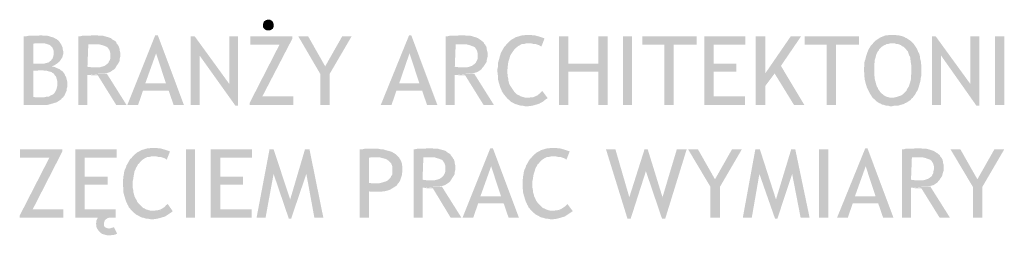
# Model space of a CAD drawing. Header units: millimetres. Extents: x -14047 to 49934, y -21523 to 14989.
# Tile 10 of 256: x 891 to 1085, y 2761 to 2804. Entities that reach past the tile are written whole.
import ezdxf

# ---------------------------------------------------------------- set-up
doc = ezdxf.new("R2010")
doc.units = ezdxf.units.MM
doc.layers.add('H', color=7, linetype='Continuous')

msp = doc.modelspace()

# ---------------------------------------------------------------- hatches: boundary and pattern name
at = {"layer": 'H', "linetype": 'Continuous'}
for points in [[(939.857, 2801.679), (939.592, 2801.679), (939.242, 2801.854), (939.152, 2801.939), (938.887, 2802.204), (938.802, 2802.559), (938.802, 2802.734), (938.887, 2803.089), (938.977, 2803.354), (939.152, 2803.529), (939.417, 2803.704), (939.682, 2803.794), (939.857, 2803.794), (940.211, 2803.794), (940.476, 2803.619), (940.651, 2803.529), (940.826, 2803.264), (940.916, 2802.914), (940.916, 2802.734), (940.916, 2802.384), (940.826, 2802.119), (940.651, 2801.939), (940.386, 2801.764), (940.121, 2801.679)], [(891.798, 2787.041), (891.798, 2800.529), (892.238, 2800.529), (892.683, 2800.619), (893.473, 2800.619), (893.828, 2800.619), (894.093, 2800.619), (894.708, 2800.619), (894.973, 2800.709), (895.327, 2800.709), (895.767, 2800.619), (896.122, 2800.619), (896.472, 2800.619), (896.827, 2800.529), (897.092, 2800.444), (897.442, 2800.354), (897.707, 2800.264), (897.972, 2800.089), (898.237, 2799.999), (898.412, 2799.824), (898.677, 2799.649), (898.852, 2799.384), (895.327, 2799.119), (894.533, 2799.119), (893.918, 2799.119), (893.653, 2799.029), (893.653, 2795.15), (893.918, 2795.15), (894.268, 2795.15), (894.533, 2795.15), (895.063, 2795.15), (898.062, 2794.975), (897.797, 2794.8), (897.532, 2794.71), (897.267, 2794.62), (897.617, 2794.535), (897.972, 2794.445), (898.322, 2794.27), (898.587, 2794.18), (898.942, 2794.005), (899.117, 2793.83), (895.148, 2793.83), (893.653, 2793.74), (893.653, 2788.626), (894.003, 2788.536), (894.443, 2788.536), (894.708, 2788.536), (895.063, 2788.536), (899.297, 2788.361), (899.117, 2788.096), (898.852, 2787.921), (898.587, 2787.746), (898.322, 2787.566), (898.062, 2787.481), (897.707, 2787.391), (897.442, 2787.301), (896.827, 2787.126), (896.472, 2787.041), (895.767, 2787.041)], [(898.062, 2794.975), (895.063, 2795.15), (895.502, 2795.15), (895.857, 2795.15), (896.122, 2795.24), (896.472, 2795.33), (896.737, 2795.415), (896.912, 2795.59), (897.177, 2795.77), (897.267, 2795.945), (897.442, 2796.12), (897.532, 2796.385), (897.617, 2796.65), (897.707, 2797.005), (897.707, 2797.27), (897.707, 2797.535), (897.617, 2797.885), (897.532, 2798.06), (897.442, 2798.324), (897.267, 2798.504), (897.092, 2798.679), (896.827, 2798.854), (896.562, 2798.944), (896.297, 2799.029), (895.942, 2799.119), (895.592, 2799.119), (895.327, 2799.119), (898.852, 2799.384), (899.032, 2799.119), (899.207, 2798.854), (899.297, 2798.589), (899.472, 2798.24), (899.472, 2797.975), (899.557, 2797.62), (899.557, 2797.355), (899.557, 2797.005), (899.472, 2796.74), (899.382, 2796.385), (899.207, 2796.12), (899.032, 2795.855), (898.852, 2795.59), (898.587, 2795.33), (898.322, 2795.15)], [(902.557, 2787.041), (902.557, 2800.529), (902.911, 2800.529), (903.261, 2800.619), (903.791, 2800.619), (903.966, 2800.619), (904.411, 2800.619), (904.761, 2800.619), (905.116, 2800.709), (905.466, 2800.709), (906.261, 2800.709), (906.701, 2800.619), (907.406, 2800.619), (907.761, 2800.529), (908.026, 2800.444), (908.376, 2800.354), (908.906, 2800.179), (909.081, 2799.999), (909.346, 2799.824), (909.526, 2799.739), (909.791, 2799.559), (909.966, 2799.384), (910.051, 2799.119), (905.466, 2798.944), (905.201, 2798.944), (904.936, 2798.944), (904.496, 2798.944), (904.321, 2794.535), (905.026, 2794.445), (905.381, 2794.445), (905.646, 2794.445), (909.791, 2794.27), (909.526, 2794.005), (909.261, 2793.83), (908.996, 2793.65), (908.731, 2793.475), (908.466, 2793.39), (908.111, 2793.3), (904.321, 2792.945), (904.321, 2787.041)], [(909.791, 2794.27), (905.646, 2794.445), (906.086, 2794.445), (906.436, 2794.445), (906.791, 2794.445), (907.141, 2794.535), (907.406, 2794.62), (907.671, 2794.71), (907.936, 2794.885), (908.291, 2795.15), (908.466, 2795.33), (908.556, 2795.59), (908.731, 2795.855), (908.821, 2796.21), (908.821, 2796.565), (908.821, 2796.825), (908.821, 2797.18), (908.731, 2797.535), (908.641, 2797.795), (908.466, 2798.06), (908.291, 2798.324), (908.026, 2798.504), (907.761, 2798.589), (907.586, 2798.679), (907.321, 2798.764), (906.966, 2798.854), (906.616, 2798.944), (906.261, 2798.944), (905.906, 2798.944), (905.466, 2798.944), (910.051, 2799.119), (910.23, 2798.944), (910.405, 2798.679), (910.495, 2798.504), (910.58, 2798.24), (910.67, 2797.975), (910.67, 2797.71), (910.76, 2797.355), (910.76, 2797.09), (910.76, 2796.825), (910.76, 2796.475), (910.67, 2796.12), (910.67, 2795.855), (910.58, 2795.505), (910.405, 2795.24), (910.23, 2794.975), (910.051, 2794.71), (909.966, 2794.535)], [(912.17, 2787.041), (917.634, 2800.709), (918.164, 2800.709), (917.814, 2797.18), (915.695, 2791.27), (920.284, 2789.861), (915.255, 2789.861), (914.285, 2787.041)], [(921.254, 2787.041), (920.284, 2789.861), (915.695, 2791.27), (919.754, 2791.27), (917.814, 2797.18), (918.164, 2800.709), (923.279, 2787.041)], [(924.604, 2787.041), (924.604, 2800.529), (925.398, 2800.529), (926.368, 2796.74), (926.368, 2787.041)], [(933.422, 2786.861), (926.368, 2796.74), (925.398, 2800.529), (932.188, 2791.185)], [(933.422, 2786.861), (932.188, 2791.185), (932.188, 2800.529), (933.952, 2800.529), (933.952, 2786.861)], [(936.242, 2787.041), (936.242, 2787.481), (942.061, 2798.854), (936.332, 2798.854), (936.332, 2800.529), (944.621, 2800.529), (944.621, 2800.089), (938.712, 2788.716), (944.796, 2788.716), (944.796, 2787.041)], [(950.09, 2793.125), (945.766, 2800.529), (947.705, 2800.529), (951.06, 2794.62)], [(950.09, 2787.041), (950.09, 2793.125), (951.06, 2794.62), (954.41, 2800.529), (956.259, 2800.529), (951.94, 2793.125), (951.94, 2787.041)], [(961.994, 2787.041), (967.548, 2800.709), (967.988, 2800.709), (967.638, 2797.18), (965.608, 2791.27), (970.107, 2789.861), (965.078, 2789.861), (964.108, 2787.041)], [(971.077, 2787.041), (970.107, 2789.861), (965.608, 2791.27), (969.578, 2791.27), (967.638, 2797.18), (967.988, 2800.709), (973.102, 2787.041)], [(974.777, 2787.041), (974.777, 2800.529), (975.132, 2800.529), (975.487, 2800.619), (976.012, 2800.619), (976.192, 2800.619), (976.632, 2800.619), (976.982, 2800.619), (977.336, 2800.709), (977.686, 2800.709), (978.481, 2800.709), (978.921, 2800.619), (979.631, 2800.619), (979.981, 2800.529), (980.246, 2800.444), (980.601, 2800.354), (981.041, 2800.179), (981.306, 2799.999), (981.571, 2799.824), (981.746, 2799.739), (981.921, 2799.559), (982.186, 2799.384), (982.276, 2799.119), (977.686, 2798.944), (977.426, 2798.944), (977.161, 2798.944), (976.717, 2798.944), (976.542, 2794.535), (977.246, 2794.445), (977.601, 2794.445), (977.866, 2794.445), (981.921, 2794.27), (981.746, 2794.005), (981.481, 2793.83), (981.216, 2793.65), (980.951, 2793.475), (980.601, 2793.39), (980.336, 2793.3), (976.542, 2792.945), (976.542, 2787.041)], [(981.921, 2794.27), (977.866, 2794.445), (978.306, 2794.445), (978.661, 2794.445), (979.011, 2794.445), (979.366, 2794.535), (979.631, 2794.62), (979.891, 2794.71), (980.156, 2794.885), (980.511, 2795.15), (980.686, 2795.33), (980.776, 2795.59), (980.951, 2795.855), (981.041, 2796.21), (981.041, 2796.565), (981.041, 2796.825), (981.041, 2797.18), (980.951, 2797.535), (980.861, 2797.795), (980.686, 2798.06), (980.511, 2798.324), (980.246, 2798.504), (979.981, 2798.589), (979.716, 2798.679), (979.541, 2798.764), (979.186, 2798.854), (978.836, 2798.944), (978.481, 2798.944), (978.131, 2798.944), (977.686, 2798.944), (982.276, 2799.119), (982.451, 2798.944), (982.626, 2798.679), (982.716, 2798.504), (982.806, 2798.24), (982.806, 2797.975), (982.891, 2797.71), (982.981, 2797.355), (982.981, 2797.09), (982.981, 2796.825), (982.981, 2796.475), (982.891, 2796.12), (982.806, 2795.855), (982.806, 2795.505), (982.626, 2795.24), (982.451, 2794.975), (982.276, 2794.71), (982.186, 2794.535)], [(990.3, 2786.776), (989.945, 2786.861), (989.595, 2786.861), (988.975, 2787.041), (988.71, 2787.126), (988.36, 2787.216), (988.095, 2787.391), (987.565, 2787.656), (987.125, 2788.096), (986.86, 2788.271), (986.685, 2788.536), (986.505, 2788.716), (986.33, 2788.981), (986.155, 2789.156), (985.98, 2789.421), (985.8, 2789.686), (985.715, 2789.951), (985.535, 2790.301), (985.45, 2790.566), (985.27, 2791.185), (985.185, 2791.445), (985.095, 2791.8), (985.01, 2792.155), (985.01, 2792.505), (985.01, 2792.86), (984.92, 2793.565), (984.92, 2794.095), (985.01, 2794.445), (985.01, 2794.8), (985.01, 2795.15), (985.095, 2795.505), (985.27, 2796.12), (985.36, 2796.475), (985.535, 2797.005), (985.625, 2797.355), (985.8, 2797.62), (986.24, 2798.414), (986.505, 2798.679), (986.77, 2799.029), (987.035, 2799.294), (990.83, 2799.119), (990.475, 2799.119), (990.21, 2799.029), (989.86, 2799.029), (989.595, 2798.944), (989.33, 2798.764), (988.975, 2798.589), (988.8, 2798.414), (988.535, 2798.24), (988.27, 2797.975), (988.095, 2797.71), (988.005, 2797.62), (987.655, 2797.09), (987.475, 2796.825), (987.39, 2796.565), (987.3, 2796.21), (987.125, 2795.68), (987.035, 2795.33), (986.95, 2794.62), (986.95, 2794.27), (986.86, 2793.915), (986.86, 2793.3), (986.95, 2792.945), (986.95, 2792.595), (987.035, 2792.24), (987.035, 2791.89), (987.125, 2791.625), (987.21, 2791.27), (987.475, 2790.741), (987.655, 2790.476), (987.83, 2790.216), (988.005, 2789.951), (988.185, 2789.686), (988.445, 2789.421), (988.71, 2789.156), (988.975, 2788.981), (989.24, 2788.891), (989.505, 2788.716), (990.125, 2788.536), (990.385, 2788.451), (990.74, 2788.451), (994.794, 2788.361), (994.534, 2788.186), (994.269, 2788.011), (994.089, 2787.831), (993.824, 2787.656), (993.474, 2787.481), (993.209, 2787.301), (992.944, 2787.216), (992.679, 2787.126), (992.329, 2787.041), (992.064, 2786.951), (991.71, 2786.861), (991.005, 2786.776)], [(993.559, 2798.504), (993.384, 2798.589), (993.119, 2798.764), (992.854, 2798.854), (992.589, 2798.944), (992.329, 2799.029), (991.975, 2799.029), (991.62, 2799.119), (991.18, 2799.119), (990.83, 2799.119), (987.035, 2799.294), (987.21, 2799.474), (987.74, 2799.914), (988.27, 2800.179), (988.535, 2800.354), (988.89, 2800.444), (989.155, 2800.529), (989.415, 2800.619), (989.77, 2800.709), (990.125, 2800.709), (990.385, 2800.794), (991.18, 2800.794), (991.535, 2800.794), (991.885, 2800.709), (992.239, 2800.709), (992.589, 2800.619), (992.944, 2800.529), (993.209, 2800.444), (993.474, 2800.354), (993.739, 2800.264), (994.004, 2800.179), (994.179, 2800.089)], [(996.999, 2787.041), (996.999, 2800.529), (998.854, 2800.529), (998.854, 2795.15), (1004.763, 2793.565), (998.854, 2793.565), (998.854, 2787.041)], [(1004.763, 2787.041), (1004.763, 2793.565), (998.854, 2795.15), (1004.763, 2795.15), (1004.763, 2800.529), (1006.613, 2800.529), (1006.613, 2787.041)], [(1009.612, 2787.041), (1009.612, 2800.529), (1011.377, 2800.529), (1011.377, 2787.041)], [(1017.726, 2787.041), (1017.726, 2798.854), (1013.402, 2798.854), (1013.402, 2800.529), (1024.075, 2800.529), (1024.075, 2798.854), (1019.576, 2798.854), (1019.576, 2787.041)], [(1025.57, 2787.041), (1025.57, 2800.529), (1033.684, 2800.529), (1033.684, 2798.854), (1027.425, 2798.854), (1027.425, 2795.15), (1031.919, 2795.15), (1031.919, 2793.565), (1027.425, 2793.565), (1027.425, 2788.716), (1033.599, 2788.716), (1033.599, 2787.041)], [(1035.714, 2787.041), (1035.714, 2800.529), (1037.563, 2800.529), (1037.563, 2787.041)], [(1037.563, 2790.741), (1037.563, 2793.21), (1042.593, 2800.529), (1044.617, 2800.529), (1040.653, 2794.71), (1039.418, 2793.21)], [(1049.647, 2787.041), (1049.647, 2798.854), (1045.327, 2798.854), (1045.327, 2800.529), (1055.996, 2800.529), (1055.996, 2798.854), (1051.496, 2798.854), (1051.496, 2787.041)], [(1062.08, 2786.776), (1061.815, 2786.861), (1061.46, 2786.861), (1061.11, 2786.951), (1060.845, 2787.041), (1060.49, 2787.126), (1060.225, 2787.301), (1059.965, 2787.391), (1059.7, 2787.566), (1059.435, 2787.746), (1059.255, 2787.921), (1058.995, 2788.186), (1058.731, 2788.361), (1058.551, 2788.626), (1058.466, 2788.801), (1058.286, 2789.066), (1058.111, 2789.331), (1057.846, 2789.861), (1057.581, 2790.391), (1057.496, 2790.656), (1057.316, 2791.27), (1057.231, 2791.625), (1057.141, 2791.975), (1057.141, 2792.24), (1057.051, 2792.595), (1057.051, 2792.945), (1057.051, 2793.3), (1056.966, 2793.65), (1056.966, 2794.27), (1057.051, 2794.62), (1057.051, 2794.975), (1057.051, 2795.33), (1057.141, 2795.68), (1057.231, 2795.945), (1057.316, 2796.3), (1057.496, 2796.915), (1057.581, 2797.18), (1057.671, 2797.445), (1057.936, 2798.06), (1058.111, 2798.324), (1058.286, 2798.589), (1058.466, 2798.854), (1058.731, 2799.119), (1058.905, 2799.294), (1059.345, 2799.739), (1059.61, 2799.914), (1059.875, 2800.089), (1060.14, 2800.264), (1060.755, 2800.529), (1061.02, 2800.619), (1061.285, 2800.709), (1061.64, 2800.709), (1061.99, 2800.794), (1062.255, 2800.794), (1062.785, 2800.794), (1063.14, 2800.794), (1063.49, 2800.709), (1063.845, 2800.709), (1064.195, 2800.619), (1064.815, 2800.444), (1065.08, 2800.264), (1065.345, 2800.179), (1065.605, 2799.999), (1066.135, 2799.649), (1066.315, 2799.474), (1066.574, 2799.209), (1062.43, 2799.119), (1062.08, 2799.119), (1061.815, 2799.029), (1061.46, 2799.029), (1061.2, 2798.854), (1060.935, 2798.764), (1060.67, 2798.589), (1060.405, 2798.414), (1060.14, 2798.15), (1059.965, 2797.975), (1059.875, 2797.71), (1059.7, 2797.535), (1059.435, 2797.005), (1059.345, 2796.74), (1059.255, 2796.385), (1059.17, 2796.12), (1059.08, 2795.77), (1059.08, 2795.415), (1058.995, 2795.065), (1058.995, 2794.71), (1058.995, 2794.36), (1058.995, 2793.565), (1058.995, 2793.21), (1058.995, 2792.86), (1059.08, 2792.505), (1059.08, 2792.155), (1059.255, 2791.535), (1059.345, 2791.185), (1059.435, 2790.92), (1059.52, 2790.656), (1059.7, 2790.391), (1059.785, 2790.126), (1060.05, 2789.771), (1060.225, 2789.506), (1060.49, 2789.241), (1060.755, 2789.066), (1060.935, 2788.891), (1061.2, 2788.716), (1061.46, 2788.626), (1061.815, 2788.536), (1062.08, 2788.451), (1062.43, 2788.451), (1066.574, 2788.451), (1066.315, 2788.271), (1066.135, 2788.011), (1065.87, 2787.831), (1065.605, 2787.656), (1065.345, 2787.481), (1065.08, 2787.391), (1064.815, 2787.216), (1064.55, 2787.126), (1064.195, 2787.041), (1063.93, 2786.951), (1063.58, 2786.861), (1063.225, 2786.861), (1062.875, 2786.861), (1062.52, 2786.776)], [(1062.43, 2788.451), (1062.785, 2788.451), (1063.14, 2788.536), (1063.49, 2788.626), (1063.755, 2788.716), (1064.02, 2788.801), (1064.285, 2788.891), (1064.55, 2789.066), (1064.815, 2789.331), (1064.99, 2789.506), (1065.255, 2789.771), (1065.345, 2789.861), (1065.43, 2790.126), (1065.605, 2790.391), (1065.785, 2790.656), (1065.87, 2790.92), (1065.96, 2791.185), (1066.05, 2791.445), (1066.225, 2792.155), (1066.225, 2792.505), (1066.225, 2792.86), (1066.315, 2793.21), (1066.315, 2793.565), (1066.315, 2794.36), (1066.315, 2794.71), (1066.225, 2795.065), (1066.135, 2795.77), (1066.05, 2796.475), (1065.87, 2796.74), (1065.785, 2797.005), (1065.695, 2797.27), (1065.605, 2797.535), (1065.43, 2797.71), (1065.255, 2797.975), (1065.08, 2798.15), (1064.9, 2798.324), (1064.725, 2798.504), (1064.46, 2798.589), (1064.285, 2798.764), (1064.02, 2798.854), (1063.845, 2798.944), (1063.58, 2799.029), (1063.315, 2799.029), (1063.05, 2799.119), (1062.695, 2799.119), (1062.43, 2799.119), (1066.574, 2799.209), (1066.754, 2799.029), (1066.929, 2798.764), (1067.104, 2798.504), (1067.284, 2798.24), (1067.549, 2797.71), (1067.634, 2797.445), (1067.809, 2797.18), (1067.989, 2796.565), (1067.989, 2796.3), (1068.074, 2795.945), (1068.164, 2795.59), (1068.164, 2795.24), (1068.254, 2794.885), (1068.254, 2794.535), (1068.254, 2794.095), (1068.254, 2793.565), (1068.254, 2793.125), (1068.254, 2792.77), (1068.164, 2792.415), (1068.074, 2791.71), (1067.989, 2791.445), (1067.899, 2791.095), (1067.809, 2790.831), (1067.724, 2790.476), (1067.634, 2790.216), (1067.549, 2789.951), (1067.369, 2789.686), (1067.194, 2789.421), (1067.104, 2789.156), (1066.754, 2788.716), (1066.574, 2788.451)], [(1070.369, 2787.041), (1070.369, 2800.529), (1071.074, 2800.529), (1072.134, 2796.74), (1072.134, 2787.041)], [(1079.098, 2786.861), (1072.134, 2796.74), (1071.074, 2800.529), (1077.863, 2791.185)], [(1079.098, 2786.861), (1077.863, 2791.185), (1077.863, 2800.529), (1079.628, 2800.529), (1079.628, 2786.861)], [(1082.712, 2787.041), (1082.712, 2800.529), (1084.567, 2800.529), (1084.567, 2787.041)], [(899.297, 2788.361), (895.063, 2788.536), (895.502, 2788.536), (895.857, 2788.536), (896.207, 2788.626), (896.562, 2788.626), (896.827, 2788.716), (897.092, 2788.891), (897.352, 2788.981), (897.617, 2789.156), (897.797, 2789.331), (897.972, 2789.596), (898.147, 2789.861), (898.237, 2790.126), (898.322, 2790.476), (898.412, 2790.831), (898.412, 2791.185), (898.412, 2791.625), (898.322, 2791.975), (898.237, 2792.24), (898.147, 2792.595), (897.972, 2792.77), (897.797, 2793.035), (897.707, 2793.21), (897.442, 2793.3), (897.267, 2793.475), (897.002, 2793.565), (896.647, 2793.65), (896.382, 2793.74), (896.032, 2793.74), (895.592, 2793.83), (895.238, 2793.83), (899.117, 2793.83), (899.382, 2793.65), (899.557, 2793.475), (899.822, 2793.125), (899.912, 2792.86), (900.087, 2792.595), (900.177, 2792.33), (900.267, 2791.975), (900.352, 2791.625), (900.352, 2791.27), (900.352, 2790.566), (900.267, 2790.301), (900.267, 2789.951), (900.177, 2789.686), (900.002, 2789.331), (899.912, 2789.066), (899.737, 2788.801), (899.557, 2788.536)], [(909.966, 2787.041), (906.351, 2792.86), (906.086, 2792.86), (905.821, 2792.86), (905.466, 2792.86), (905.116, 2792.86), (904.761, 2792.945), (904.321, 2792.945), (908.111, 2793.21), (911.995, 2787.041)], [(982.186, 2787.041), (978.571, 2792.86), (978.306, 2792.86), (978.041, 2792.86), (977.686, 2792.86), (977.336, 2792.86), (976.982, 2792.945), (976.542, 2792.945), (980.336, 2793.21), (984.216, 2787.041)], [(1043.208, 2787.041), (1039.418, 2793.21), (1040.653, 2794.71), (1045.237, 2787.041)], [(994.794, 2788.361), (990.83, 2788.451), (991.18, 2788.451), (991.535, 2788.536), (991.885, 2788.536), (992.149, 2788.626), (992.769, 2788.891), (992.944, 2789.066), (993.209, 2789.241), (993.474, 2789.506), (993.649, 2789.686), (993.739, 2789.771)], [(891.003, 2764.819), (891.003, 2765.259), (896.827, 2776.632), (891.093, 2776.632), (891.093, 2778.307), (899.382, 2778.307), (899.382, 2777.867), (893.563, 2766.494), (899.557, 2766.494), (899.557, 2764.819)], [(906.351, 2762.524), (906.171, 2762.789), (906.086, 2763.054), (906.086, 2763.404), (905.996, 2763.669), (906.086, 2764.024), (906.086, 2764.289), (906.261, 2764.639), (906.351, 2764.819), (901.942, 2764.819), (901.942, 2778.307), (910.051, 2778.307), (910.051, 2776.632), (903.791, 2776.632), (903.791, 2772.928), (908.291, 2772.928), (908.291, 2771.343), (903.791, 2771.343), (903.791, 2766.494), (909.876, 2766.494), (909.876, 2764.819), (908.466, 2764.819), (908.201, 2764.729), (908.111, 2764.639), (907.761, 2764.374), (907.671, 2764.109), (907.586, 2763.844), (907.586, 2763.584), (907.586, 2763.319), (907.671, 2763.054), (907.936, 2762.874), (908.201, 2762.789), (908.556, 2762.699)], [(919.929, 2776.282), (919.754, 2776.367), (919.489, 2776.542), (919.224, 2776.632), (918.959, 2776.722), (918.604, 2776.807), (918.254, 2776.807), (917.899, 2776.897), (917.55, 2776.897), (917.11, 2776.897), (913.405, 2777.072), (913.58, 2777.252), (914.11, 2777.692), (914.64, 2777.957), (914.905, 2778.132), (915.255, 2778.222), (915.52, 2778.307), (915.785, 2778.397), (916.14, 2778.487), (916.49, 2778.487), (916.755, 2778.572), (917.55, 2778.572), (917.899, 2778.572), (918.254, 2778.487), (918.604, 2778.487), (918.959, 2778.397), (919.224, 2778.307), (919.574, 2778.222), (919.839, 2778.132), (920.104, 2778.042), (920.369, 2777.957), (920.544, 2777.867)], [(923.719, 2764.819), (923.719, 2778.307), (925.483, 2778.307), (925.483, 2764.819)], [(928.573, 2764.819), (928.573, 2778.307), (936.682, 2778.307), (936.682, 2776.632), (930.423, 2776.632), (930.423, 2772.928), (934.922, 2772.928), (934.922, 2771.343), (930.423, 2771.343), (930.423, 2766.494), (936.597, 2766.494), (936.597, 2764.819)], [(937.567, 2764.819), (940.121, 2778.307), (940.916, 2778.307), (940.916, 2773.458), (939.332, 2764.819)], [(943.916, 2764.639), (940.916, 2773.458), (940.916, 2778.307), (944.181, 2768.434)], [(943.916, 2764.639), (944.181, 2768.434), (947.091, 2778.307), (947.97, 2778.307), (947.356, 2773.458), (944.356, 2764.639)], [(948.94, 2764.819), (947.356, 2773.458), (947.97, 2778.307), (950.705, 2764.819)], [(957.849, 2764.819), (957.849, 2778.307), (958.379, 2778.307), (958.819, 2778.397), (959.169, 2778.397), (959.524, 2778.397), (959.874, 2778.397), (960.759, 2778.397), (961.199, 2778.397), (961.554, 2778.397), (961.994, 2778.307), (962.343, 2778.307), (962.698, 2778.222), (962.963, 2778.132), (963.313, 2778.042), (963.668, 2777.957), (963.933, 2777.867), (964.198, 2777.777), (964.463, 2777.602), (964.638, 2777.517), (964.903, 2777.337), (965.078, 2777.162), (965.433, 2776.807), (960.669, 2776.722), (960.404, 2776.722), (960.054, 2776.722), (959.699, 2776.632), (959.699, 2771.693), (960.229, 2771.608), (960.584, 2771.608), (960.844, 2771.608), (965.343, 2771.518), (965.168, 2771.253), (964.988, 2771.078), (964.728, 2770.903), (964.548, 2770.813), (964.283, 2770.638), (963.843, 2770.373), (963.578, 2770.283), (963.313, 2770.193), (962.963, 2770.108), (962.698, 2770.018), (959.699, 2770.018), (959.699, 2764.819)], [(968.428, 2764.819), (968.428, 2778.307), (968.693, 2778.307), (969.138, 2778.397), (969.578, 2778.397), (969.842, 2778.397), (970.282, 2778.397), (970.632, 2778.397), (970.987, 2778.487), (971.337, 2778.487), (972.132, 2778.487), (972.572, 2778.397), (973.282, 2778.397), (973.542, 2778.307), (973.897, 2778.222), (974.252, 2778.132), (974.777, 2777.957), (974.957, 2777.777), (975.222, 2777.602), (975.397, 2777.517), (975.662, 2777.337), (975.747, 2777.162), (975.927, 2776.897), (971.337, 2776.722), (971.077, 2776.722), (970.812, 2776.722), (970.367, 2776.722), (970.192, 2772.313), (970.897, 2772.223), (971.252, 2772.223), (971.517, 2772.223), (975.662, 2772.048), (975.397, 2771.783), (975.132, 2771.608), (974.867, 2771.428), (974.602, 2771.253), (974.337, 2771.168), (973.987, 2771.078), (970.192, 2770.723), (970.192, 2764.819)], [(978.041, 2764.819), (983.511, 2778.487), (984.036, 2778.487), (983.686, 2774.958), (981.571, 2769.048), (986.155, 2767.639), (981.126, 2767.639), (980.156, 2764.819)], [(987.125, 2764.819), (986.155, 2767.639), (981.571, 2769.048), (985.625, 2769.048), (983.686, 2774.958), (984.036, 2778.487), (989.155, 2764.819)], [(998.499, 2776.282), (998.324, 2776.367), (998.059, 2776.542), (997.794, 2776.632), (997.529, 2776.722), (997.179, 2776.807), (996.824, 2776.807), (996.474, 2776.897), (996.119, 2776.897), (995.764, 2776.897), (991.975, 2777.072), (992.149, 2777.252), (992.679, 2777.692), (993.209, 2777.957), (993.474, 2778.132), (993.824, 2778.222), (994.089, 2778.307), (994.354, 2778.397), (994.709, 2778.487), (995.059, 2778.487), (995.324, 2778.572), (996.029, 2778.572), (996.474, 2778.572), (996.824, 2778.487), (997.179, 2778.487), (997.529, 2778.397), (997.794, 2778.307), (998.149, 2778.222), (998.414, 2778.132), (998.679, 2778.042), (998.939, 2777.957), (999.119, 2777.867)], [(1010.492, 2764.639), (1006.258, 2778.307), (1008.112, 2778.307), (1010.847, 2768.873)], [(1010.492, 2764.639), (1010.847, 2768.873), (1013.842, 2778.307), (1014.461, 2778.307), (1014.107, 2773.988), (1011.112, 2764.639)], [(1017.281, 2764.639), (1014.107, 2773.988), (1014.461, 2778.307), (1017.371, 2768.873)], [(1017.281, 2764.639), (1017.371, 2768.873), (1020.191, 2778.307), (1022.13, 2778.307), (1017.901, 2764.639)], [(1026.805, 2770.903), (1022.395, 2778.307), (1024.335, 2778.307), (1027.69, 2772.398)], [(1026.805, 2764.819), (1026.805, 2770.903), (1027.69, 2772.398), (1031.039, 2778.307), (1032.979, 2778.307), (1028.66, 2770.903), (1028.66, 2764.819)], [(1033.154, 2764.819), (1035.624, 2778.307), (1036.509, 2778.307), (1036.419, 2773.458), (1034.919, 2764.819)], [(1039.503, 2764.639), (1036.419, 2773.458), (1036.509, 2778.307), (1039.683, 2768.434)], [(1039.503, 2764.639), (1039.683, 2768.434), (1042.678, 2778.307), (1043.473, 2778.307), (1042.858, 2773.458), (1039.948, 2764.639)], [(1044.532, 2764.819), (1042.858, 2773.458), (1043.473, 2778.307), (1046.297, 2764.819)], [(1048.147, 2764.819), (1048.147, 2778.307), (1049.997, 2778.307), (1049.997, 2764.819)], [(1051.676, 2764.819), (1057.231, 2778.487), (1057.671, 2778.487), (1057.316, 2774.958), (1055.201, 2769.048), (1059.785, 2767.639), (1054.761, 2767.639), (1053.791, 2764.819)], [(1060.755, 2764.819), (1059.785, 2767.639), (1055.201, 2769.048), (1059.255, 2769.048), (1057.316, 2774.958), (1057.671, 2778.487), (1062.785, 2764.819)], [(1064.46, 2764.819), (1064.46, 2778.307), (1064.815, 2778.307), (1065.165, 2778.397), (1065.695, 2778.397), (1065.87, 2778.397), (1066.315, 2778.397), (1066.664, 2778.397), (1067.019, 2778.487), (1067.369, 2778.487), (1068.164, 2778.487), (1068.604, 2778.397), (1069.309, 2778.397), (1069.664, 2778.307), (1069.929, 2778.222), (1070.194, 2778.132), (1070.724, 2777.957), (1070.984, 2777.777), (1071.249, 2777.602), (1071.429, 2777.517), (1071.604, 2777.337), (1071.869, 2777.162), (1071.954, 2776.897), (1067.369, 2776.722), (1067.104, 2776.722), (1066.839, 2776.722), (1066.399, 2776.722), (1066.225, 2772.313), (1066.929, 2772.223), (1067.284, 2772.223), (1067.549, 2772.223), (1071.604, 2772.048), (1071.429, 2771.783), (1071.164, 2771.608), (1070.899, 2771.428), (1070.634, 2771.253), (1070.279, 2771.168), (1070.014, 2771.078), (1066.225, 2770.723), (1066.225, 2764.819)], [(1078.393, 2770.903), (1073.983, 2778.307), (1075.923, 2778.307), (1079.273, 2772.398)], [(1078.393, 2764.819), (1078.393, 2770.903), (1079.273, 2772.398), (1082.627, 2778.307), (1084.567, 2778.307), (1080.248, 2770.903), (1080.248, 2764.819)], [(916.665, 2764.554), (916.315, 2764.639), (915.96, 2764.639), (915.345, 2764.819), (914.99, 2764.904), (914.725, 2764.994), (914.46, 2765.169), (913.935, 2765.434), (913.405, 2765.874), (913.225, 2766.049), (912.965, 2766.314), (912.785, 2766.494), (912.61, 2766.759), (912.435, 2766.934), (912.345, 2767.199), (912.17, 2767.464), (912.08, 2767.729), (911.905, 2768.079), (911.815, 2768.344), (911.64, 2768.963), (911.55, 2769.223), (911.465, 2769.578), (911.375, 2769.933), (911.375, 2770.283), (911.375, 2770.638), (911.285, 2771.343), (911.285, 2771.873), (911.285, 2772.223), (911.375, 2772.578), (911.375, 2772.928), (911.465, 2773.283), (911.55, 2773.898), (911.64, 2774.253), (911.905, 2774.783), (911.995, 2775.133), (912.17, 2775.398), (912.61, 2776.192), (912.785, 2776.457), (912.965, 2776.542), (913.14, 2776.807), (913.405, 2777.072), (917.11, 2776.897), (916.845, 2776.897), (916.49, 2776.807), (916.225, 2776.807), (915.96, 2776.722), (915.61, 2776.542), (915.345, 2776.367), (915.08, 2776.192), (914.905, 2776.017), (914.64, 2775.753), (914.46, 2775.488), (914.285, 2775.398), (914.02, 2774.868), (913.845, 2774.603), (913.755, 2774.343), (913.58, 2773.988), (913.49, 2773.458), (913.405, 2773.108), (913.315, 2772.398), (913.225, 2772.048), (913.225, 2771.693), (913.225, 2771.078), (913.225, 2770.723), (913.315, 2770.373), (913.315, 2770.018), (913.405, 2769.668), (913.49, 2769.403), (913.58, 2769.048), (913.845, 2768.519), (914.02, 2768.254), (914.11, 2767.994), (914.285, 2767.729), (914.55, 2767.464), (914.815, 2767.199), (915.08, 2766.934), (915.255, 2766.759), (915.52, 2766.669), (915.785, 2766.494), (916.4, 2766.314), (916.755, 2766.229), (917.11, 2766.229), (921.074, 2766.139), (920.899, 2765.964), (920.634, 2765.789), (920.369, 2765.609), (920.104, 2765.434), (919.839, 2765.259), (919.574, 2765.079), (919.314, 2764.994), (918.959, 2764.904), (918.694, 2764.819), (918.344, 2764.729), (917.989, 2764.639), (917.37, 2764.554)], [(965.343, 2771.518), (960.934, 2771.608), (961.289, 2771.608), (961.639, 2771.608), (961.994, 2771.693), (962.343, 2771.783), (962.608, 2771.873), (962.963, 2771.958), (963.138, 2772.048), (963.403, 2772.223), (963.578, 2772.398), (963.758, 2772.578), (963.933, 2772.753), (964.018, 2773.018), (964.198, 2773.193), (964.283, 2773.458), (964.283, 2773.723), (964.283, 2774.078), (964.283, 2774.253), (964.283, 2774.603), (964.283, 2774.868), (964.198, 2775.133), (964.108, 2775.313), (964.018, 2775.573), (963.843, 2775.753), (963.668, 2775.928), (963.493, 2776.102), (963.313, 2776.192), (963.048, 2776.367), (962.788, 2776.457), (962.433, 2776.542), (962.079, 2776.632), (961.814, 2776.722), (961.374, 2776.722), (961.024, 2776.722), (960.669, 2776.722), (965.433, 2776.807), (965.608, 2776.632), (965.698, 2776.457), (965.873, 2776.192), (965.963, 2776.017), (966.048, 2775.753), (966.138, 2775.488), (966.138, 2775.313), (966.223, 2774.958), (966.223, 2774.693), (966.223, 2774.163), (966.223, 2773.813), (966.138, 2773.548), (966.138, 2773.193), (966.048, 2772.928), (965.963, 2772.663), (965.873, 2772.398), (965.783, 2772.138), (965.518, 2771.693)], [(975.662, 2772.048), (971.517, 2772.223), (971.957, 2772.223), (972.312, 2772.223), (972.662, 2772.223), (973.017, 2772.313), (973.282, 2772.398), (973.542, 2772.488), (973.807, 2772.663), (974.162, 2772.928), (974.337, 2773.108), (974.427, 2773.368), (974.602, 2773.633), (974.692, 2773.988), (974.692, 2774.343), (974.692, 2774.603), (974.692, 2774.958), (974.602, 2775.313), (974.512, 2775.573), (974.337, 2775.838), (974.162, 2776.102), (973.897, 2776.282), (973.632, 2776.367), (973.457, 2776.457), (973.102, 2776.542), (972.837, 2776.632), (972.487, 2776.722), (972.132, 2776.722), (971.782, 2776.722), (971.337, 2776.722), (975.927, 2776.897), (976.102, 2776.722), (976.192, 2776.457), (976.367, 2776.282), (976.457, 2776.017), (976.542, 2775.753), (976.542, 2775.488), (976.632, 2775.133), (976.632, 2774.868), (976.632, 2774.603), (976.632, 2774.253), (976.542, 2773.898), (976.542, 2773.633), (976.457, 2773.283), (976.277, 2773.018), (976.102, 2772.753), (975.927, 2772.488), (975.837, 2772.313)], [(995.239, 2764.554), (994.884, 2764.639), (994.534, 2764.639), (993.914, 2764.819), (993.559, 2764.904), (993.299, 2764.994), (993.034, 2765.169), (992.504, 2765.434), (991.975, 2765.874), (991.8, 2766.049), (991.535, 2766.314), (991.36, 2766.494), (991.18, 2766.759), (991.005, 2766.934), (990.915, 2767.199), (990.74, 2767.464), (990.65, 2767.729), (990.475, 2768.079), (990.385, 2768.344), (990.21, 2768.963), (990.125, 2769.223), (990.035, 2769.578), (989.945, 2769.933), (989.945, 2770.283), (989.86, 2770.638), (989.86, 2771.343), (989.86, 2771.873), (989.86, 2772.223), (989.945, 2772.578), (989.945, 2772.928), (990.035, 2773.283), (990.125, 2773.898), (990.21, 2774.253), (990.475, 2774.783), (990.565, 2775.133), (990.74, 2775.398), (991.18, 2776.192), (991.36, 2776.457), (991.535, 2776.542), (991.71, 2776.807), (991.975, 2777.072), (995.764, 2776.897), (995.414, 2776.897), (995.059, 2776.807), (994.794, 2776.807), (994.534, 2776.722), (994.179, 2776.542), (993.914, 2776.367), (993.649, 2776.192), (993.474, 2776.017), (993.209, 2775.753), (993.034, 2775.488), (992.854, 2775.398), (992.589, 2774.868), (992.414, 2774.603), (992.329, 2774.343), (992.239, 2773.988), (992.064, 2773.458), (991.975, 2773.108), (991.885, 2772.398), (991.8, 2772.048), (991.8, 2771.693), (991.8, 2771.078), (991.8, 2770.723), (991.885, 2770.373), (991.885, 2770.018), (991.975, 2769.668), (992.064, 2769.403), (992.149, 2769.048), (992.414, 2768.519), (992.504, 2768.254), (992.679, 2767.994), (992.854, 2767.729), (993.119, 2767.464), (993.384, 2767.199), (993.649, 2766.934), (993.824, 2766.759), (994.089, 2766.669), (994.444, 2766.494), (994.974, 2766.314), (995.324, 2766.229), (995.589, 2766.229), (999.733, 2766.139), (999.468, 2765.964), (999.204, 2765.789), (998.939, 2765.609), (998.679, 2765.434), (998.414, 2765.259), (998.149, 2765.079), (997.884, 2764.994), (997.529, 2764.904), (997.264, 2764.819), (996.914, 2764.729), (996.649, 2764.639), (995.944, 2764.554)], [(1071.604, 2772.048), (1067.549, 2772.223), (1067.989, 2772.223), (1068.339, 2772.223), (1068.694, 2772.223), (1069.044, 2772.313), (1069.309, 2772.398), (1069.574, 2772.488), (1069.839, 2772.663), (1070.194, 2772.928), (1070.369, 2773.108), (1070.459, 2773.368), (1070.634, 2773.633), (1070.634, 2773.988), (1070.724, 2774.343), (1070.724, 2774.603), (1070.724, 2774.958), (1070.634, 2775.313), (1070.544, 2775.573), (1070.369, 2775.838), (1070.194, 2776.102), (1069.929, 2776.282), (1069.664, 2776.367), (1069.399, 2776.457), (1069.224, 2776.542), (1068.869, 2776.632), (1068.519, 2776.722), (1068.164, 2776.722), (1067.809, 2776.722), (1067.369, 2776.722), (1071.954, 2776.897), (1072.134, 2776.722), (1072.309, 2776.457), (1072.399, 2776.282), (1072.484, 2776.017), (1072.484, 2775.753), (1072.574, 2775.488), (1072.664, 2775.133), (1072.664, 2774.868), (1072.664, 2774.603), (1072.664, 2774.253), (1072.574, 2773.898), (1072.484, 2773.633), (1072.399, 2773.283), (1072.309, 2773.018), (1072.134, 2772.753), (1071.954, 2772.488), (1071.869, 2772.313)], [(960.844, 2769.933), (960.584, 2769.933), (960.139, 2769.933), (959.699, 2770.018), (962.698, 2770.018), (962.343, 2770.018), (961.994, 2769.933), (961.639, 2769.933), (961.199, 2769.933)], [(975.747, 2764.819), (972.222, 2770.638), (971.957, 2770.638), (971.692, 2770.638), (971.337, 2770.638), (970.987, 2770.638), (970.632, 2770.723), (970.192, 2770.723), (973.987, 2770.988), (977.866, 2764.819)], [(1071.869, 2764.819), (1068.254, 2770.638), (1067.989, 2770.638), (1067.724, 2770.638), (1067.369, 2770.638), (1067.019, 2770.638), (1066.664, 2770.723), (1066.225, 2770.723), (1070.014, 2770.988), (1073.898, 2764.819)], [(921.074, 2766.139), (917.195, 2766.229), (917.55, 2766.229), (917.899, 2766.314), (918.164, 2766.314), (918.519, 2766.404), (919.049, 2766.669), (919.314, 2766.844), (919.574, 2767.019), (919.754, 2767.284), (920.019, 2767.464), (920.104, 2767.549)], [(999.733, 2766.139), (995.764, 2766.229), (996.119, 2766.229), (996.474, 2766.314), (996.734, 2766.314), (997.089, 2766.404), (997.619, 2766.669), (997.884, 2766.844), (998.149, 2767.019), (998.414, 2767.284), (998.589, 2767.464), (998.679, 2767.549)], [(908.556, 2761.379), (908.201, 2761.379), (907.846, 2761.464), (907.586, 2761.554), (907.231, 2761.644), (906.966, 2761.819), (906.791, 2761.994), (906.526, 2762.259), (906.351, 2762.524), (908.556, 2762.699), (908.906, 2762.789), (909.171, 2762.874), (909.526, 2762.964), (910.141, 2761.729), (909.876, 2761.554), (909.526, 2761.464), (909.171, 2761.464), (908.906, 2761.379)]]:
    msp.add_hatch(color=256, dxfattribs=at).paths.add_polyline_path(points)

doc.saveas('drawing.dxf')
